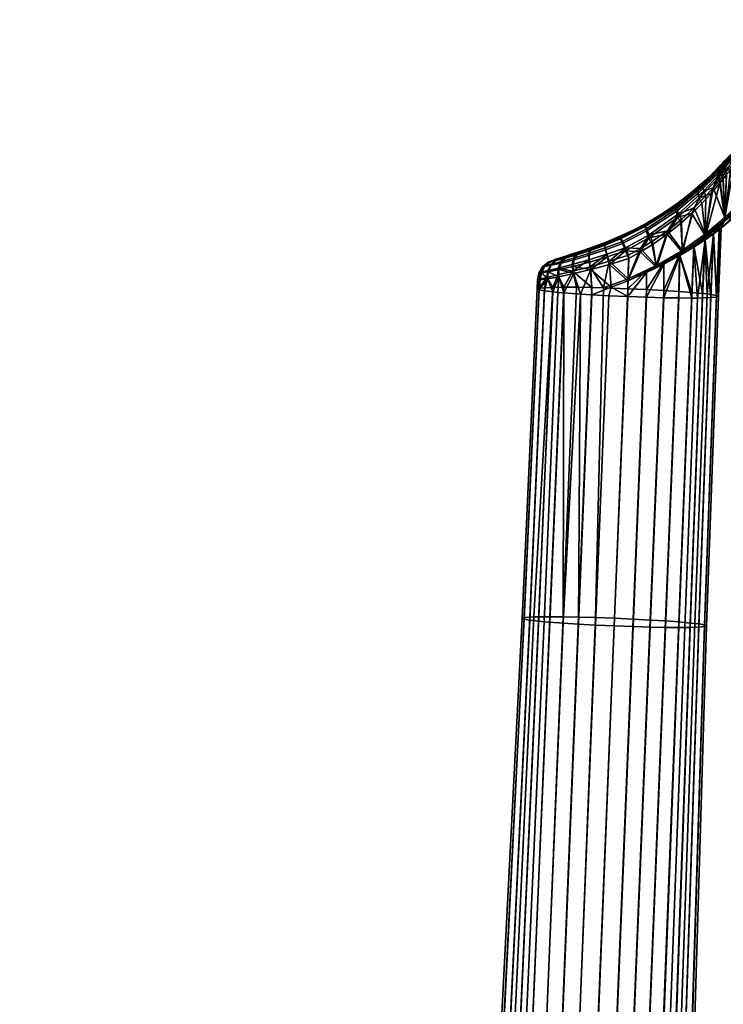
# Model space of a CAD drawing. Header units: millimetres. Extents: x -339 to 339, y -344 to 363.
# Tile 103 of 256: x -337 to -240, y 95 to 230. Entities that reach past the tile are written whole.
import ezdxf

# ---------------------------------------------------------------- set-up
doc = ezdxf.new("R2010")
doc.units = ezdxf.units.MM
doc.header["$MEASUREMENT"] = 0
doc.layers.add('kolecka', color=250, linetype='Continuous')
doc.layers.add('podrucky', color=7, linetype='Continuous')

msp = doc.modelspace()

# ---------------------------------------------------------------- meshes
at = {"layer": 'kolecka'}
mesh = msp.add_polyface(dxfattribs=at)
corners = [(-304.85, -53.56, 32.2), (-304.85, -53.5, 28.71), (-322.85, -53.5, 28.71), (-322.85, -53.56, 32.2), (-304.85, -54.02, 35.67), (-322.85, -54.02, 35.67), (-302.85, -53.98, 24.54), (-302.85, -53.48, 30), (-291.85, -53.6, 27.3), (-291.85, -53.98, 24.54), (-302.85, -53.98, 35.46), (-291.85, -53.6, 32.7), (-291.85, -53.48, 30), (-291.85, -53.98, 35.46), (-290.74, -53.69, 30), (-290.74, -54.21, 24.42), (-324.85, -53.98, 24.54), (-335.85, -53.6, 27.3), (-335.85, -53.48, 30), (-324.85, -53.48, 30), (-335.85, -53.6, 32.7), (-324.85, -53.98, 35.46), (-335.85, -53.98, 24.54), (-336.95, -53.69, 30), (-336.95, -54.26, 35.81), (-199.39, 255.19, 30.25), (-201.04, 255.31, 30.33), (-200.84, 255.5, 26.13), (-199.18, 255.4, 26.09), (-197.64, 255.08, 30.19), (-197.47, 255.31, 26.06), (-197.81, 255.17, 34.33), (-199.6, 255.35, 34.41), (-195.82, 255.01, 30.15), (-195.73, 255.26, 26.04), (-195.91, 255.05, 34.27), (-196.01, 255.18, 38.39), (-197.97, 255.39, 38.45), (-193.97, 254.98, 30.14), (-193.97, 255.24, 26.03), (-193.97, 255, 34.26), (-193.97, 255.11, 38.37), (-193.97, 255.26, 42.49), (-196.1, 255.38, 42.51), (-192.12, 255.01, 30.15), (-192.21, 255.26, 26.04), (-192.02, 255.05, 34.27), (-191.93, 255.18, 38.39), (-191.84, 255.38, 42.51), (-190.3, 255.08, 30.19), (-190.46, 255.31, 26.06), (-190.13, 255.17, 34.33), (-189.97, 255.39, 38.45), (-188.55, 255.19, 30.25), (-188.76, 255.4, 26.09), (-188.34, 255.35, 34.41), (-186.9, 255.31, 30.33), (-187.1, 255.5, 26.13)]
mesh.append_faces([[corners[k] for k in face] for face in [(0, 1, 2, 3), (4, 0, 3, 5), (6, 7, 8, 9), (7, 10, 11, 12), (10, 13, 11, 11), (12, 8, 7, 7), (14, 8, 12, 12), (14, 12, 11, 11), (14, 15, 8, 8), (16, 17, 18, 19), (19, 18, 20, 21), (16, 22, 17, 17), (23, 18, 17, 17), (23, 20, 18, 18), (23, 24, 20, 20), (25, 26, 27, 28), (29, 25, 28, 30), (31, 32, 25, 29), (33, 29, 30, 34), (35, 31, 29, 33), (36, 37, 31, 35), (38, 33, 34, 39), (40, 35, 33, 38), (41, 36, 35, 40), (42, 43, 36, 41), (44, 38, 39, 45), (46, 40, 38, 44), (47, 41, 40, 46), (48, 42, 41, 47), (49, 44, 45, 50), (51, 46, 44, 49), (52, 47, 46, 51), (53, 49, 50, 54), (55, 51, 49, 53), (56, 53, 54, 57)]])
at = {"layer": 'podrucky'}
mesh = msp.add_polyface(dxfattribs=at)
corners = [(-239.88, 210.47, 663.91), (-239.19, 210.93, 666.54), (-239.19, 211.17, 663.25), (-238.46, 211.84, 662.5), (-239.19, 210.56, 680.15), (-240.42, 209.76, 666.47), (-240.42, 209.39, 680.16), (-240.42, 209.9, 664.47), (-241.73, 208.58, 665.77), (-240.42, 209.88, 692), (-239.19, 211.19, 693.75), (-239.9, 210.72, 695.81), (-239.19, 211.44, 696.44), (-241.43, 209.12, 694.37), (-241.41, 208.87, 691.06), (-240.42, 210.15, 695.31), (-238.49, 211.47, 660.61), (-238.59, 210.77, 660.14), (-239.71, 209.6, 661.55), (-239.71, 210.24, 662.06), (-239, 209.52, 660.5), (-239.53, 208.93, 661.16), (-239.53, 210.78, 662.65), (-238.2, 212.05, 661.15), (-240.7, 209.53, 663.82), (-240.18, 210.09, 663.29), (-240.31, 209.57, 662.67), (-240.81, 209.01, 663.18), (-240.25, 208.96, 662.14), (-240.29, 209.91, 697.05), (-240.78, 209.35, 696.59), (-240.71, 208.79, 697.15), (-240.24, 209.35, 697.59), (-240.17, 210.38, 696.43), (-240.68, 209.82, 695.96), (-242.74, 207.78, 694.26), (-239.69, 210.59, 697.62), (-238.42, 211.86, 699.05), (-238.13, 212.41, 698.52), (-239.69, 210, 698.16), (-239.53, 209.37, 698.55), (-238.53, 211.21, 699.53), (-239.47, 211.08, 697.04)]
mesh.append_faces([[corners[k] for k in face] for face in [(0, 1, 2, 2), (3, 2, 1, 1), (4, 1, 5, 6), (5, 0, 7, 7), (7, 8, 5, 5), (5, 1, 0, 0), (9, 10, 4, 6), (10, 11, 12, 12), (9, 11, 10, 10), (13, 9, 14, 14), (9, 13, 15, 15), (15, 11, 9, 9), (16, 17, 18, 19), (17, 20, 18, 18), (20, 21, 18, 18), (19, 22, 23, 16), (24, 25, 26, 27), (28, 26, 19, 18), (22, 19, 26, 25), (2, 22, 25, 0), (0, 25, 24, 7), (8, 7, 24, 24), (29, 30, 31, 32), (33, 34, 30, 29), (35, 34, 15, 13), (33, 29, 36, 36), (15, 34, 33, 11), (37, 38, 36, 36), (32, 39, 29, 29), (32, 40, 39, 39), (29, 39, 36, 36), (41, 39, 40, 40), (41, 36, 39, 39), (11, 33, 42, 42), (11, 42, 12, 12), (33, 36, 42, 42), (38, 12, 42, 42), (38, 42, 36, 36)]])
mesh = msp.add_polyface(dxfattribs=at)
corners = [(-236.64, 206.46, 704.21), (-236.4, 212.5, 703.95), (-236.99, 205.99, 703.29), (-237.29, 211.65, 701.83), (-238.23, 204.57, 700.92), (-235.69, 207.67, 706.18), (-237.85, 211.12, 700.83), (-238.46, 210.52, 699.89), (-238.24, 204.18, 659.27), (-237.26, 211.23, 657.7), (-236.99, 205.58, 656.83), (-239, 209.52, 660.5), (-238.49, 210.05, 659.79), (-237.85, 210.68, 658.78), (-236.57, 206.12, 655.7), (-236.33, 212.11, 655.44), (-235.69, 207.22, 653.76), (-236.75, 211.71, 656.57), (-234.46, 207.05, 666.3), (-231.32, 210.14, 652.7), (-231.32, 208.75, 666.4), (-235.69, 205.63, 680.2), (-236.99, 204.36, 680.21), (-236.99, 204.75, 666.15), (-235.69, 206.01, 666.23), (-234.46, 206.68, 680.19), (-231.32, 208.37, 680.17), (-239.79, 202.59, 694.47), (-236.99, 205.02, 694.27), (-235.69, 206.28, 694.16), (-234.46, 207.32, 694.08), (-231.32, 209.01, 693.93), (-239.79, 202.66, 661.44), (-238.24, 204.18, 659.27), (-236.99, 205.58, 656.83), (-234.46, 208.52, 652.01), (-234.46, 207.97, 656.23), (-235.69, 207.22, 653.76), (-236.57, 206.12, 655.7), (-235.69, 206.71, 658.01), (-240.55, 201.31, 677.64), (-238.23, 204.57, 700.92), (-236.99, 205.99, 703.29), (-235.69, 207.09, 701.94), (-234.46, 208.36, 703.57), (-235.69, 207.67, 706.18), (-236.64, 206.46, 704.21), (-234.37, 209.06, 707.87), (-240.58, 201.33, 682.8), (-240.29, 201.52, 680.24)]
mesh.append_faces([[corners[k] for k in face] for face in [(0, 1, 2, 2), (3, 4, 2, 2), (1, 0, 5, 5), (6, 7, 4, 4), (8, 9, 10, 10), (11, 12, 8, 8), (13, 8, 12, 12), (14, 15, 16, 16), (17, 14, 10, 10), (18, 19, 20, 20), (21, 22, 23, 24), (25, 21, 24, 18), (26, 25, 18, 20), (27, 22, 28, 28), (29, 28, 22, 21), (30, 29, 21, 25), (31, 30, 25, 26), (23, 32, 33, 33), (34, 23, 33, 33), (35, 36, 37, 37), (38, 37, 39, 39), (34, 39, 23, 23), (24, 23, 39, 39), (39, 37, 36, 36), (38, 39, 34, 34), (39, 36, 18, 24), (40, 23, 22, 22), (41, 27, 28, 28), (28, 42, 41, 41), (43, 42, 28, 28), (29, 30, 44, 43), (43, 28, 29, 29), (44, 45, 43, 43), (46, 43, 45, 45), (47, 45, 44, 44), (43, 46, 42, 42), (48, 49, 22, 22)]])
mesh = msp.add_polyface(dxfattribs=at)
corners = [(-242.48, 200.7, 696.37), (-239.79, 203.01, 698.83), (-241.4, 207.09, 696.79), (-238.23, 204.57, 700.92), (-238.46, 210.52, 699.89), (-240.49, 208.2, 697.58), (-240.04, 208.75, 698.01), (-239.53, 209.37, 698.55), (-239.79, 202.66, 661.44), (-242.46, 200.41, 664.05), (-240.48, 207.75, 662.22), (-241.67, 206.34, 663.34), (-239, 209.52, 660.5), (-238.24, 204.18, 659.27), (-239.53, 208.93, 661.16), (-240.03, 208.32, 661.73), (-242.46, 200.41, 664.05), (-239.79, 202.66, 661.44), (-241.32, 200.74, 675.28), (-236.99, 204.75, 666.15), (-240.55, 201.31, 677.64), (-236.99, 204.36, 680.21), (-240.29, 201.52, 680.24), (-239.79, 202.59, 694.47), (-241.36, 200.81, 685.17), (-240.58, 201.33, 682.8), (-242.55, 200.03, 687.29), (-242.48, 200.7, 696.37), (-239.79, 203.01, 698.83), (-238.23, 204.57, 700.92), (-241.41, 208.45, 680.17), (-240.42, 209.39, 680.16), (-240.42, 209.76, 666.47), (-241.41, 208.69, 668.79), (-241.41, 208.87, 691.06), (-240.42, 209.88, 692), (-241.73, 208.58, 665.77), (-242.5, 208.09, 693.51), (-241.43, 209.12, 694.37), (-240.81, 209.01, 663.18), (-240.31, 209.57, 662.67), (-240.25, 208.96, 662.14), (-240.73, 208.39, 662.63), (-239.71, 209.6, 661.55), (-243.31, 205.66, 664.77), (-243.41, 206.92, 666.16), (-240.7, 209.53, 663.82), (-240.78, 209.35, 696.59), (-242.81, 207.28, 695), (-242.68, 206.66, 695.62), (-240.71, 208.79, 697.15), (-240.68, 209.82, 695.96), (-242.74, 207.78, 694.26), (-240.24, 209.35, 697.59)]
mesh.append_faces([[corners[k] for k in face] for face in [(0, 1, 2, 2), (3, 4, 1, 1), (5, 2, 1, 1), (6, 5, 1, 1), (1, 7, 6, 6), (4, 7, 1, 1), (8, 9, 10, 10), (10, 9, 11, 11), (12, 13, 8, 8), (14, 12, 8, 8), (14, 8, 15, 15), (8, 10, 15, 15), (16, 17, 18, 18), (19, 20, 17, 17), (18, 17, 20, 20), (21, 22, 20, 20), (23, 24, 25, 25), (25, 21, 23, 23), (23, 26, 24, 24), (26, 23, 27, 27), (27, 23, 28, 28), (23, 29, 28, 28), (30, 31, 32, 33), (31, 30, 34, 35), (33, 32, 36, 36), (34, 37, 38, 38), (39, 40, 41, 42), (15, 41, 43, 14), (41, 15, 10, 42), (10, 11, 42, 42), (44, 42, 11, 11), (45, 36, 46, 46), (47, 48, 49, 50), (51, 52, 48, 47), (6, 53, 50, 5), (7, 53, 6, 6), (2, 5, 50, 50)]])
mesh = msp.add_polyface(dxfattribs=at)
corners = [(-244, 204.34, 695.05), (-245.66, 198.44, 694.53), (-242.48, 200.7, 696.37), (-242.38, 206, 696.06), (-245.76, 202.74, 694.21), (-241.4, 207.09, 696.79), (-244.35, 203.56, 665.28), (-245.61, 198.19, 666.07), (-245.83, 202.22, 666.08), (-242.46, 200.41, 664.05), (-242.96, 204.93, 664.37), (-241.67, 206.34, 663.34), (-242.51, 199.92, 673.19), (-242.46, 200.41, 664.05), (-241.32, 200.74, 675.28), (-244.07, 199.08, 689.12), (-242.55, 200.03, 687.29), (-242.48, 200.7, 696.37), (-241.73, 208.58, 665.77), (-243.14, 207.27, 666.96), (-241.41, 208.69, 668.79), (-241.41, 208.87, 691.06), (-244.28, 206.53, 692.32), (-242.5, 208.09, 693.51), (-243.47, 206.36, 665.4), (-240.81, 209.01, 663.18), (-240.73, 208.39, 662.63), (-243.31, 205.66, 664.77), (-243.41, 206.92, 666.16), (-240.7, 209.53, 663.82), (-246.51, 203.85, 667.11), (-246.26, 203.06, 666.44), (-246.52, 204.44, 668), (-244.67, 205.99, 668.01), (-246.3, 204.75, 668.93), (-242.81, 207.28, 695), (-246.39, 204.24, 693.11), (-246.16, 203.52, 693.8), (-242.68, 206.66, 695.62), (-242.74, 207.78, 694.26), (-246.4, 204.76, 692.24), (-240.71, 208.79, 697.15), (-241.43, 209.12, 694.37), (-246.21, 205.02, 691.33), (-241.41, 208.45, 680.17)]
mesh.append_faces([[corners[k] for k in face] for face in [(0, 1, 2, 2), (2, 3, 0, 0), (0, 4, 1, 1), (3, 2, 5, 5), (6, 7, 8, 8), (9, 6, 10, 10), (6, 9, 7, 7), (10, 11, 9, 9), (12, 13, 14, 14), (15, 16, 17, 17), (18, 19, 20, 20), (21, 22, 23, 23), (24, 25, 26, 27), (28, 29, 25, 24), (30, 24, 27, 31), (32, 28, 24, 30), (27, 11, 10, 10), (18, 28, 19, 19), (6, 27, 10, 10), (31, 6, 8, 8), (19, 28, 33, 33), (28, 32, 34, 33), (6, 31, 27, 27), (35, 36, 37, 38), (39, 40, 36, 35), (0, 37, 4, 4), (38, 0, 3, 3), (5, 41, 38, 38), (3, 5, 38, 38), (39, 22, 40, 40), (39, 23, 22, 22), (39, 42, 23, 23), (38, 37, 0, 0), (33, 43, 22, 22), (44, 20, 19, 19), (21, 44, 22, 22), (44, 19, 33, 33), (22, 44, 33, 33)]])
mesh = msp.add_polyface(dxfattribs=at)
corners = [(-247.7, 201.17, 693.53), (-245.66, 198.44, 694.53), (-245.76, 202.74, 694.21), (-250.62, 201.13, 668.4), (-246.51, 203.85, 667.11), (-246.26, 203.06, 666.44), (-250.26, 200.22, 667.71), (-250.75, 201.75, 669.41), (-246.52, 204.44, 668), (-245.83, 202.22, 666.08), (-247.75, 200.69, 666.87), (-249.79, 199.26, 667.44), (-253.89, 199.41, 668.71), (-254.15, 200.05, 669.78), (-248.41, 203.33, 669.83), (-246.3, 204.75, 668.93), (-250.65, 201.99, 670.49), (-252.4, 201.08, 670.8), (-254.2, 200.24, 670.93), (-254.23, 200.41, 689.68), (-256.15, 199.61, 689.49), (-254.15, 200.28, 690.8), (-246.39, 204.24, 693.11), (-250.56, 201.45, 692.02), (-250.22, 200.63, 692.74), (-246.16, 203.52, 693.8), (-246.4, 204.76, 692.24), (-250.7, 202, 691.02), (-253.89, 199.71, 691.86), (-253.48, 198.81, 692.58), (-249.77, 199.72, 693.07), (-252.4, 201.26, 689.74), (-250.63, 202.19, 689.97), (-248.35, 203.55, 690.53), (-246.21, 205.02, 691.33), (-244.28, 206.53, 692.32), (-256.1, 199.44, 671.19), (-244.67, 205.99, 668.01)]
mesh.append_faces([[corners[k] for k in face] for face in [(0, 1, 2, 2), (3, 4, 5, 6), (7, 8, 4, 3), (5, 9, 10, 10), (6, 5, 10, 10), (11, 6, 10, 10), (7, 3, 12, 13), (8, 14, 15, 15), (14, 8, 7, 7), (7, 16, 14, 14), (13, 17, 7, 7), (7, 17, 16, 16), (13, 18, 17, 17), (19, 20, 21, 21), (22, 23, 24, 25), (26, 27, 23, 22), (28, 29, 24, 23), (24, 0, 25, 25), (2, 25, 0, 0), (30, 0, 24, 24), (23, 27, 21, 28), (21, 27, 31, 19), (27, 32, 31, 31), (32, 27, 33, 33), (26, 33, 27, 27), (26, 34, 33, 33), (26, 35, 34, 34), (36, 20, 19, 19), (18, 19, 31, 31), (31, 17, 18, 18), (17, 31, 32, 32), (32, 16, 17, 17), (16, 32, 33, 33), (33, 14, 16, 16), (14, 33, 34, 34), (34, 15, 14, 14), (34, 37, 15, 15)]])
mesh = msp.add_polyface(dxfattribs=at)
corners = [(-249.77, 199.72, 693.07), (-249.24, 196.37, 693.36), (-247.7, 201.17, 693.53), (-245.66, 198.44, 694.53), (-245.61, 198.19, 666.07), (-249.21, 196.12, 667.42), (-247.75, 200.69, 666.87), (-249.79, 199.26, 667.44), (-245.83, 202.22, 666.08), (-248.19, 196.57, 668.82), (-246, 197.76, 669.92), (-248.2, 191.95, 669.1), (-250.56, 192.01, 668.34), (-250.58, 195.41, 668.16), (-244.05, 198.92, 671.43), (-244.33, 191.91, 671.73), (-243.55, 191.91, 672.59), (-242.51, 199.92, 673.19), (-241.32, 200.74, 675.28), (-241.7, 191.97, 675.61), (-240.55, 201.31, 677.64), (-240.95, 192.04, 677.96), (-240.95, 192.27, 683.18), (-240.67, 192.15, 680.57), (-240.29, 201.52, 680.24), (-241.7, 192.4, 685.53), (-241.36, 200.81, 685.17), (-242.84, 192.54, 687.6), (-242.23, 192.47, 686.6), (-242.55, 200.03, 687.29), (-244.33, 192.68, 689.39), (-244.07, 199.08, 689.12), (-248.2, 192.95, 692.02), (-246.12, 192.82, 690.88), (-246.01, 197.96, 690.72), (-250.56, 193.08, 692.77), (-248.2, 196.8, 691.92), (-240.58, 201.33, 682.8), (-250.59, 195.66, 692.68), (-245.61, 198.19, 666.07), (-242.46, 200.41, 664.05), (-244.05, 198.92, 671.43), (-248.19, 196.57, 668.82), (-246, 197.76, 669.92), (-249.21, 196.12, 667.42), (-250.58, 195.41, 668.16), (-242.51, 199.92, 673.19), (-249.24, 196.37, 693.36), (-250.59, 195.66, 692.68), (-248.2, 196.8, 691.92), (-246.01, 197.96, 690.72), (-245.66, 198.44, 694.53), (-244.07, 199.08, 689.12), (-242.48, 200.7, 696.37)]
mesh.append_faces([[corners[k] for k in face] for face in [(0, 1, 2, 2), (2, 1, 3, 3), (4, 5, 6, 6), (6, 5, 7, 7), (6, 8, 4, 4), (9, 10, 11, 11), (12, 13, 9, 9), (10, 14, 15, 15), (16, 14, 17, 17), (17, 18, 19, 19), (18, 20, 21, 21), (22, 23, 24, 24), (25, 22, 26, 26), (27, 28, 29, 29), (30, 27, 31, 31), (28, 25, 26, 26), (32, 33, 34, 34), (35, 32, 36, 36), (37, 26, 22, 22), (37, 22, 24, 24), (23, 20, 24, 24), (26, 29, 28, 28), (38, 35, 36, 36), (27, 29, 31, 31), (31, 34, 30, 30), (36, 32, 34, 34), (21, 20, 23, 23), (39, 40, 41, 41), (42, 39, 43, 43), (44, 42, 45, 45), (39, 41, 43, 43), (40, 46, 41, 41), (42, 44, 39, 39), (47, 48, 49, 49), (49, 50, 51, 51), (47, 49, 51, 51), (50, 52, 51, 51), (52, 53, 51, 51)]])
mesh = msp.add_polyface(dxfattribs=at)
corners = [(-259.96, 146.99, 671.37), (-259.69, 192.45, 669.89), (-258.12, 192.35, 669.08), (-266.63, 147.96, 687.42), (-266.08, 147.98, 688.48), (-263.48, 193.38, 687.57), (-264.63, 193.33, 685.49), (-263.88, 148.01, 691.18), (-262.05, 148, 692.61), (-260.2, 193.39, 690.85), (-261.99, 193.39, 689.36), (-259.95, 147.96, 693.71), (-258.12, 193.35, 692), (-265.42, 148, 689.45), (-256.48, 193.31, 692.58), (-257.6, 147.9, 694.43), (-260.74, 195.61, 690.29), (-262.78, 195.11, 688.34), (-264.31, 194.75, 685.98), (-265.38, 193.26, 683.13), (-265.65, 193.16, 680.53), (-265.27, 194.51, 683.31), (-265.6, 194.4, 680.33), (-264.63, 192.9, 675.57), (-265.38, 193.03, 677.92), (-264.21, 194.56, 674.77), (-263.48, 192.76, 673.49), (-261.99, 192.63, 671.7), (-262.78, 192.69, 672.56), (-262.66, 194.84, 672.43), (-265.22, 194.42, 677.43), (-260.61, 195.27, 670.48), (-258.23, 195.85, 669.04), (-255.45, 193.41, 668.22), (-253.16, 192.11, 668.06), (-255.77, 192.23, 668.33), (-250.58, 195.41, 668.16), (-250.56, 192.01, 668.34), (-246, 197.76, 669.92), (-246.12, 191.92, 670.24), (-248.2, 191.95, 669.1), (-244.33, 191.91, 671.73), (-242.51, 199.92, 673.19), (-242.84, 191.93, 673.53), (-243.55, 191.91, 672.59), (-241.7, 191.97, 675.61), (-244.05, 198.92, 671.43), (-248.19, 196.57, 668.82), (-253.14, 194.3, 667.97), (-241.32, 200.74, 675.28), (-240.95, 192.04, 677.96), (-253.12, 194.57, 692.98), (-253.16, 193.2, 693.04), (-250.59, 195.66, 692.68), (-250.56, 193.08, 692.77), (-246.01, 197.96, 690.72), (-246.12, 192.82, 690.88), (-244.33, 192.68, 689.39)]
mesh.append_faces([[corners[k] for k in face] for face in [(0, 1, 2, 2), (3, 4, 5, 6), (7, 8, 9, 10), (8, 11, 12, 9), (13, 7, 10, 5), (4, 13, 5, 5), (14, 12, 11, 15), (16, 9, 12, 12), (5, 10, 17, 17), (9, 16, 10, 10), (5, 18, 6, 6), (6, 18, 19, 19), (20, 19, 21, 21), (20, 21, 22, 22), (23, 24, 25, 25), (26, 23, 25, 25), (27, 28, 29, 29), (26, 29, 28, 28), (24, 20, 30, 30), (1, 27, 31, 31), (20, 22, 30, 30), (24, 30, 25, 25), (1, 32, 2, 2), (33, 34, 35, 35), (36, 37, 34, 34), (38, 39, 40, 40), (38, 41, 39, 39), (42, 43, 44, 44), (42, 45, 43, 43), (46, 44, 41, 41), (47, 40, 37, 37), (33, 35, 2, 2), (48, 34, 33, 33), (36, 34, 48, 48), (49, 50, 45, 45), (51, 14, 52, 52), (53, 52, 54, 54), (55, 56, 57, 57)]])
mesh = msp.add_polyface(dxfattribs=at)
corners = [(-253.12, 194.57, 692.98), (-255.73, 196.97, 692.57), (-256.48, 193.31, 692.58), (-251.38, 198.71, 692.88), (-249.24, 196.37, 693.36), (-249.77, 199.72, 693.07), (-258.35, 196.23, 691.72), (-253.04, 197.8, 692.84), (-255.45, 193.41, 668.22), (-258.23, 195.85, 669.04), (-255.66, 196.55, 668.16), (-253.14, 194.3, 667.97), (-249.21, 196.12, 667.42), (-251.38, 198.27, 667.71), (-253.01, 197.36, 667.83), (-249.79, 199.26, 667.44), (-253.16, 193.2, 693.04), (-250.59, 195.66, 692.68), (-250.58, 195.41, 668.16), (-253.14, 194.3, 667.97), (-249.21, 196.12, 667.42), (-250.59, 195.66, 692.68), (-249.24, 196.37, 693.36), (-253.12, 194.57, 692.98), (-253.48, 198.42, 668.02), (-250.26, 200.22, 667.71), (-253.89, 199.41, 668.71), (-250.62, 201.13, 668.4), (-256.01, 197.58, 668.41), (-256.23, 198.54, 669.1), (-254.15, 200.05, 669.78), (-256.25, 199.2, 670.11), (-258.29, 198.47, 670.89), (-257.94, 198.75, 671.86), (-256.1, 199.44, 671.19), (-254.2, 200.24, 670.93), (-256.05, 197.94, 692.25), (-253.48, 198.81, 692.58), (-256.29, 199.41, 690.54), (-256.26, 198.83, 691.54), (-253.89, 199.71, 691.86), (-254.15, 200.28, 690.8), (-256.15, 199.61, 689.49), (-250.22, 200.63, 692.74), (-258.03, 198.9, 688.86), (-254.23, 200.41, 689.68)]
mesh.append_faces([[corners[k] for k in face] for face in [(0, 1, 2, 2), (3, 4, 5, 5), (6, 2, 1, 1), (0, 4, 3, 3), (7, 0, 3, 3), (1, 0, 7, 7), (8, 9, 10, 10), (10, 11, 8, 8), (12, 11, 13, 13), (14, 13, 11, 11), (12, 13, 15, 15), (10, 14, 11, 11), (0, 16, 17, 17), (18, 19, 20, 20), (21, 22, 23, 23), (13, 24, 25, 25), (15, 13, 25, 25), (14, 24, 13, 13), (24, 26, 27, 25), (24, 14, 10, 10), (28, 10, 9, 9), (28, 29, 26, 24), (28, 24, 10, 10), (30, 26, 29, 31), (31, 32, 33, 34), (30, 31, 34, 35), (36, 6, 1, 1), (1, 37, 36, 36), (7, 37, 1, 1), (38, 39, 40, 41), (37, 40, 39, 36), (38, 41, 42, 42), (37, 7, 3, 3), (37, 3, 43, 43), (3, 5, 43, 43), (33, 44, 42, 42), (42, 34, 33, 33), (45, 35, 34, 34)]])
mesh = msp.add_polyface(dxfattribs=at)
corners = [(-258.12, 193.35, 692), (-256.48, 193.31, 692.58), (-258.35, 196.23, 691.72), (-260.74, 195.61, 690.29), (-259.69, 192.45, 669.89), (-260.61, 195.27, 670.48), (-258.23, 195.85, 669.04), (-261.99, 192.63, 671.7), (-262.66, 194.84, 672.43), (-255.45, 193.41, 668.22), (-258.12, 192.35, 669.08), (-261.11, 197.74, 674.41), (-262.23, 197.44, 676.17), (-261.21, 197.84, 686.33), (-262.3, 197.5, 684.57), (-258.48, 197.8, 669.98), (-256.23, 198.54, 669.1), (-256.01, 197.58, 668.41), (-258.45, 196.85, 669.32), (-258.29, 198.47, 670.89), (-256.25, 199.2, 670.11), (-260.56, 197.19, 671.34), (-260.71, 196.26, 670.76), (-260.18, 197.86, 672.12), (-262.35, 196.73, 673.14), (-262.64, 195.82, 672.68), (-261.8, 197.4, 673.76), (-260.64, 197.41, 689.37), (-262.42, 196.9, 687.58), (-262.74, 196.04, 688.06), (-260.8, 196.54, 689.97), (-260.26, 198.02, 688.6), (-261.88, 197.53, 686.97), (-258.55, 198.05, 690.7), (-258.54, 197.18, 691.38), (-258.36, 198.65, 689.8), (-256.26, 198.83, 691.54), (-256.05, 197.94, 692.25), (-256.29, 199.41, 690.54), (-259.65, 198.18, 672.95), (-257.94, 198.75, 671.86), (-263.03, 197.09, 675.72), (-262.78, 195.11, 688.34), (-259.74, 198.3, 687.79), (-256.15, 199.61, 689.49), (-258.03, 198.9, 688.86)]
mesh.append_faces([[corners[k] for k in face] for face in [(0, 1, 2, 2), (2, 3, 0, 0), (4, 5, 6, 6), (5, 7, 8, 8), (9, 10, 6, 6), (11, 12, 13, 13), (14, 13, 12, 12), (15, 16, 17, 18), (19, 20, 16, 15), (21, 15, 18, 22), (23, 19, 15, 21), (24, 21, 22, 25), (26, 23, 21, 24), (27, 28, 29, 30), (31, 32, 28, 27), (33, 27, 30, 34), (35, 31, 27, 33), (36, 33, 34, 37), (38, 35, 33, 36), (22, 18, 6, 6), (6, 18, 17, 17), (5, 22, 6, 6), (25, 22, 5, 5), (39, 40, 19, 23), (23, 26, 11, 39), (26, 41, 12, 11), (29, 42, 3, 3), (30, 29, 3, 3), (34, 3, 2, 2), (34, 30, 3, 3), (2, 37, 34, 34), (32, 31, 43, 13), (35, 38, 44, 45), (45, 43, 31, 35), (11, 13, 43, 43), (43, 39, 11, 11), (39, 43, 45, 45), (45, 40, 39, 39)]])
mesh = msp.add_polyface(dxfattribs=at)
corners = [(-264.31, 194.75, 685.98), (-263.48, 193.38, 687.57), (-262.78, 195.11, 688.34), (-261.99, 193.39, 689.36), (-260.74, 195.61, 690.29), (-265.38, 193.26, 683.13), (-265.27, 194.51, 683.31), (-263.48, 192.76, 673.49), (-264.21, 194.56, 674.77), (-262.66, 194.84, 672.43), (-262.23, 197.44, 676.17), (-262.95, 197.26, 678.16), (-262.3, 197.5, 684.57), (-262.99, 197.3, 682.58), (-263.22, 197.21, 680.34), (-263.7, 196.42, 675.28), (-262.35, 196.73, 673.14), (-262.64, 195.82, 672.68), (-264.11, 195.52, 674.95), (-263.03, 197.09, 675.72), (-261.8, 197.4, 673.76), (-264.57, 196.25, 677.69), (-265.05, 195.37, 677.52), (-263.82, 196.91, 677.92), (-264.89, 196.21, 680.33), (-265.41, 195.34, 680.33), (-264.12, 196.87, 680.33), (-264.6, 196.31, 683.03), (-265.1, 195.45, 683.2), (-263.86, 196.96, 682.8), (-263.76, 196.54, 685.44), (-264.18, 195.68, 685.78), (-263.09, 197.18, 685.01), (-262.42, 196.9, 687.58), (-262.74, 196.04, 688.06), (-261.88, 197.53, 686.97), (-260.61, 195.27, 670.48), (-265.22, 194.42, 677.43), (-265.6, 194.4, 680.33), (-261.21, 197.84, 686.33)]
mesh.append_faces([[corners[k] for k in face] for face in [(0, 1, 2, 2), (3, 4, 2, 2), (5, 0, 6, 6), (7, 8, 9, 9), (10, 11, 12, 12), (13, 12, 11, 11), (13, 11, 14, 14), (15, 16, 17, 18), (19, 20, 16, 15), (21, 15, 18, 22), (23, 19, 15, 21), (24, 21, 22, 25), (26, 23, 21, 24), (27, 24, 25, 28), (29, 26, 24, 27), (30, 27, 28, 31), (32, 29, 27, 30), (33, 30, 31, 34), (35, 32, 30, 33), (17, 36, 9, 9), (18, 17, 9, 9), (8, 18, 9, 9), (37, 22, 8, 8), (38, 25, 37, 37), (37, 25, 22, 22), (22, 18, 8, 8), (23, 26, 11, 11), (11, 10, 19, 23), (25, 38, 6, 6), (28, 6, 0, 0), (31, 28, 0, 0), (34, 31, 0, 2), (26, 29, 13, 14), (35, 39, 12, 32), (32, 12, 13, 29), (11, 26, 14, 14), (6, 28, 25, 25)]])
mesh = msp.add_polyface(dxfattribs=at)
corners = [(-266.63, 147.96, 687.42), (-267.42, 147.89, 685.1), (-270.53, 86.26, 687.76), (-269.62, 86.33, 690), (-266.08, 147.98, 688.48), (-268.98, 86.34, 690.98), (-265.42, 148, 689.45), (-268.23, 86.35, 691.87), (-263.88, 148.01, 691.18), (-266.53, 86.35, 693.39), (-262.05, 148, 692.61), (-264.59, 86.32, 694.64), (-259.95, 147.96, 693.71), (-262.43, 86.27, 695.59), (-255.01, 146.74, 670.41), (-257.6, 146.86, 670.67), (-255.77, 192.23, 668.33), (-253.16, 192.11, 668.06), (-259.69, 192.45, 669.89), (-259.96, 146.99, 671.37), (-262.06, 147.12, 672.45), (-258.12, 192.35, 669.08), (-263.89, 147.26, 673.86), (-264.7, 147.33, 674.67), (-262.78, 192.69, 672.56), (-261.99, 192.63, 671.7), (-265.44, 147.4, 675.57), (-266.64, 147.53, 677.59), (-264.63, 192.9, 675.57), (-263.48, 192.76, 673.49), (-267.43, 147.66, 679.91), (-265.38, 193.03, 677.92), (-265.65, 193.16, 680.53), (-267.71, 147.79, 682.51), (-265.38, 193.26, 683.13), (-264.63, 193.33, 685.49), (-253.16, 193.2, 693.04), (-256.48, 193.31, 692.58), (-257.6, 147.9, 694.43), (-255, 147.8, 694.7), (-252.41, 147.68, 694.44), (-250.06, 147.56, 693.73), (-248.2, 192.95, 692.02), (-250.56, 193.08, 692.77), (-247.96, 147.43, 692.63), (-246.13, 147.29, 691.21), (-244.33, 192.68, 689.39), (-246.12, 192.82, 690.88), (-244.58, 147.15, 689.49), (-243.93, 147.09, 688.51), (-242.23, 192.47, 686.6), (-242.84, 192.54, 687.6), (-243.38, 147.02, 687.46), (-242.59, 146.88, 685.14), (-240.95, 192.27, 683.18), (-241.7, 192.4, 685.53), (-242.3, 146.76, 682.55), (-240.67, 192.15, 680.57), (-242.59, 146.66, 679.95), (-243.37, 146.59, 677.63), (-241.7, 191.97, 675.61), (-240.95, 192.04, 677.96), (-244.57, 146.55, 675.6), (-245.31, 146.54, 674.7), (-243.55, 191.91, 672.59), (-242.84, 191.93, 673.53), (-246.12, 146.54, 673.89), (-247.95, 146.55, 672.48), (-246.12, 191.92, 670.24), (-244.33, 191.91, 671.73), (-250.06, 146.59, 671.39), (-252.41, 146.65, 670.67), (-250.56, 192.01, 668.34), (-248.2, 191.95, 669.1)]
mesh.append_faces([[corners[k] for k in face] for face in [(0, 1, 2, 3), (4, 0, 3, 5), (6, 4, 5, 7), (8, 6, 7, 9), (10, 8, 9, 11), (12, 10, 11, 13), (14, 15, 16, 17), (18, 19, 20, 20), (15, 19, 21, 16), (22, 23, 24, 25), (26, 27, 28, 29), (27, 30, 31, 28), (23, 26, 29, 24), (25, 20, 22, 22), (25, 18, 20, 20), (32, 31, 30, 33), (33, 1, 34, 32), (1, 0, 35, 34), (36, 37, 38, 39), (40, 41, 42, 43), (44, 45, 46, 47), (41, 44, 47, 42), (48, 49, 50, 51), (52, 53, 54, 55), (53, 56, 57, 54), (49, 52, 55, 50), (45, 48, 51, 46), (43, 36, 39, 40), (58, 59, 60, 61), (62, 63, 64, 65), (59, 62, 65, 60), (66, 67, 68, 69), (70, 71, 72, 73), (71, 14, 17, 72), (67, 70, 73, 68), (63, 66, 69, 64), (61, 57, 56, 58)]])
mesh = msp.add_polyface(dxfattribs=at)
corners = [(-188.33, 31.22, 452.93), (-161.37, 30.8, 439.78), (-163.12, 30.69, 436.19), (-190.08, 31.11, 449.34), (-163.96, 11.76, 435.41), (-183.68, 10.17, 439.34), (-183.5, 9.42, 440.31), (-163.82, 10.8, 436.22), (-164.15, 12.48, 434.38), (-183.89, 10.73, 438.22), (-165.04, 12.33, 429.59), (-184.81, 10.57, 433.24), (-184.35, 11.15, 435.71), (-164.6, 13.04, 431.97), (-165.38, 10.53, 427.86), (-185.19, 9.13, 431.23), (-185.02, 9.94, 432.15), (-165.23, 11.55, 428.61), (-257.6, 146.86, 670.67), (-255.01, 146.74, 670.41), (-257.51, 85.14, 674.22), (-260.07, 85.25, 674.43), (-259.96, 146.99, 671.37), (-262.44, 85.38, 675.01), (-262.06, 147.12, 672.45), (-264.61, 85.51, 675.91), (-263.89, 147.26, 673.86), (-266.56, 85.64, 677.09), (-264.7, 147.33, 674.67), (-267.45, 85.71, 677.77), (-265.44, 147.4, 675.57), (-268.28, 85.77, 678.54), (-266.64, 147.53, 677.59), (-269.65, 85.91, 680.41), (-267.43, 147.66, 679.91), (-270.55, 86.04, 682.65), (-267.71, 147.79, 682.51), (-270.87, 86.17, 685.22), (-267.42, 147.89, 685.1), (-270.53, 86.26, 687.76), (-257.6, 147.9, 694.43), (-259.95, 147.96, 693.71), (-262.43, 86.27, 695.59), (-260.06, 86.2, 696.22), (-255, 147.8, 694.7), (-257.51, 86.11, 696.45), (-252.41, 147.68, 694.44), (-254.95, 86, 696.22), (-250.06, 147.56, 693.73), (-252.58, 85.88, 695.61), (-247.96, 147.43, 692.63), (-250.43, 85.75, 694.66), (-246.13, 147.29, 691.21), (-248.49, 85.62, 693.41), (-244.58, 147.15, 689.49), (-246.78, 85.48, 691.89), (-243.93, 147.09, 688.51), (-246.03, 85.41, 691.01), (-243.38, 147.02, 687.46), (-245.39, 85.34, 690.03), (-242.59, 146.88, 685.14), (-244.49, 85.21, 687.79), (-242.3, 146.76, 682.55), (-244.15, 85.08, 685.25), (-242.59, 146.66, 679.95), (-244.48, 84.99, 682.68), (-243.37, 146.59, 677.63), (-245.38, 84.93, 680.44), (-244.57, 146.55, 675.6), (-246.74, 84.9, 678.57), (-245.31, 146.54, 674.7), (-247.57, 84.9, 677.79), (-246.12, 146.54, 673.89), (-248.46, 84.91, 677.11), (-247.95, 146.55, 672.48), (-250.42, 84.93, 675.93), (-250.06, 146.59, 671.39), (-252.58, 84.98, 675.03), (-252.41, 146.65, 670.67), (-254.95, 85.05, 674.44), (-163.82, 10.8, 436.22), (-163.68, 5.88, 437.11), (-163.96, 11.76, 435.41)]
mesh.append_faces([[corners[k] for k in face] for face in [(0, 1, 2, 3), (4, 5, 6, 7), (8, 9, 5, 4), (10, 11, 12, 13), (14, 15, 16, 17), (17, 16, 11, 10), (13, 12, 9, 8), (18, 19, 20, 21), (22, 18, 21, 23), (24, 22, 23, 25), (26, 24, 25, 27), (28, 26, 27, 29), (30, 28, 29, 31), (32, 30, 31, 33), (34, 32, 33, 35), (36, 34, 35, 37), (38, 36, 37, 39), (40, 41, 42, 43), (44, 40, 43, 45), (46, 44, 45, 47), (48, 46, 47, 49), (50, 48, 49, 51), (52, 50, 51, 53), (54, 52, 53, 55), (56, 54, 55, 57), (58, 56, 57, 59), (60, 58, 59, 61), (62, 60, 61, 63), (64, 62, 63, 65), (66, 64, 65, 67), (68, 66, 67, 69), (70, 68, 69, 71), (72, 70, 71, 73), (74, 72, 73, 75), (76, 74, 75, 77), (78, 76, 77, 79), (19, 78, 79, 20), (80, 81, 82, 82)]])

doc.saveas('drawing.dxf')
